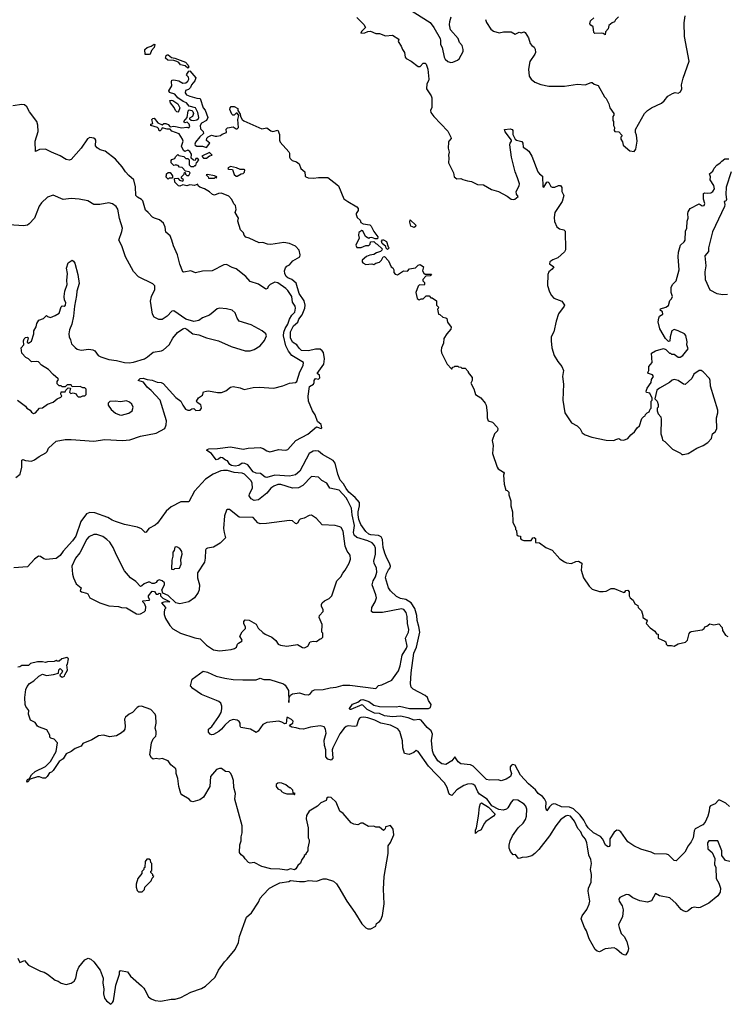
# Model space of a CAD drawing. Extents: x 2220520 to 2384350, y 721165 to 893491.
# Tile 141 of 256: x 2296575 to 2303720, y 818820 to 828785. Entities that reach past the tile are written whole.
import ezdxf

# ---------------------------------------------------------------- set-up
doc = ezdxf.new("R2010")
doc.units = 0

msp = doc.modelspace()

# ---------------------------------------------------------------- linework, layer by layer
at = {"layer": '0CON20XD'}
for points in [[(2300505.6, 828895.6), (2300725, 828757.5), (2300764.2, 828705), (2300826, 828595), (2300832, 828575), (2300830, 828535), (2300848.8, 828505), (2300866, 828406), (2300876.7, 828385), (2300905, 828363.3), (2300935, 828353.3), (2300955, 828356.7), (2301003.6, 828376.4), (2301019.5, 828390.5), (2301058.8, 828465), (2301060, 828485), (2301048.8, 828525), (2301021.2, 828555), (2301008.8, 828595), (2300931.7, 828681.7), (2300922, 828735), (2300924.1, 828765.9), (2300938, 828815)], [(2301285, 828787.5), (2301296.4, 828756.4), (2301339.3, 828689.3), (2301365, 828670), (2301425, 828652.5), (2301468, 828662), (2301545, 828661.4), (2301585, 828640), (2301625, 828658.8), (2301645, 828653.3), (2301675, 828661.2), (2301685.7, 828655.7), (2301720.8, 828600.8), (2301736.7, 828545), (2301752.5, 828525), (2301777.7, 828507.7), (2301786.4, 828486.4), (2301790, 828455), (2301783.3, 828435), (2301735, 828362.5), (2301720.8, 828285), (2301728, 828215), (2301748.8, 828185), (2301784.4, 828154.4), (2301845, 828128), (2301925, 828114), (2302085, 828111.2), (2302215, 828133.3), (2302293, 828127), (2302355, 828150), (2302365, 828150), (2302383, 828133), (2302425, 828120), (2302490, 828005), (2302507, 827987), (2302532.5, 827935), (2302541.7, 827891.7), (2302582.5, 827835), (2302581.7, 827818.3), (2302572.5, 827805), (2302572.5, 827765), (2302580, 827755), (2302580, 827715), (2302590, 827695), (2302587.5, 827665), (2302595, 827652.5), (2302635, 827650), (2302662.5, 827615), (2302662.5, 827605), (2302652.5, 827595), (2302653, 827577), (2302669.5, 827549.5), (2302677.5, 827515), (2302745, 827457.5), (2302787.5, 827452.5), (2302806.4, 827473.6), (2302820, 827555), (2302812, 827615), (2302801.2, 827645), (2302803.8, 827675), (2302893.3, 827835), (2302923.3, 827865), (2302965, 827893.8), (2303065, 827940), (2303093.3, 827965), (2303128.8, 828011.2), (2303175, 828037.5), (2303205, 828047.5), (2303235, 828042.5), (2303256.2, 828055), (2303270.8, 828085), (2303268.6, 828125), (2303285.8, 828194.2), (2303346.2, 828365), (2303297.5, 828615), (2303295.7, 828755), (2303302.9, 828825)], [(2299985, 828806.2), (2300055, 828736.7), (2300072.5, 828705), (2300030, 828665), (2300025, 828650), (2300065, 828651.2), (2300095, 828666.2), (2300121.7, 828668.3), (2300175, 828646), (2300215, 828646.2), (2300273.6, 828623.6), (2300345, 828628.8), (2300408.8, 828588.8), (2300403.6, 828563.6), (2300433.6, 828516.4), (2300444.4, 828484.4), (2300466, 828455), (2300472.5, 828405), (2300483.4, 828393.4), (2300533.8, 828365), (2300605, 828311.9), (2300625, 828312.5), (2300655, 828345.6), (2300675, 828346.5), (2300685.5, 828335), (2300702.5, 828285), (2300712.9, 828185), (2300709.4, 828165), (2300692.5, 828135), (2300687.9, 828085), (2300735.5, 828015.5), (2300743.7, 827993.7), (2300744.3, 827895.7), (2300730, 827865), (2300734, 827845), (2300763.1, 827805), (2300905, 827655.8), (2300935.7, 827595), (2300937.5, 827582.5), (2300915, 827556.7), (2300912, 827545), (2300908.6, 827485), (2300917.8, 827445), (2300910.5, 827415), (2300915.5, 827385), (2300910.8, 827335), (2300962.9, 827235), (2300968, 827195), (2300995, 827175.6), (2301035, 827179.1), (2301055, 827169.5), (2301105, 827153.1), (2301145, 827148.5), (2301205, 827116.4), (2301265, 827114.4), (2301345, 827068.1), (2301417.6, 827047.6), (2301505, 826999.2), (2301545, 826968.6), (2301565, 826964.2), (2301581.7, 826968.3), (2301616.2, 826995), (2301600, 827020), (2301594.8, 827045), (2301625.7, 827105), (2301628.4, 827125), (2301610.7, 827185), (2301584.1, 827245), (2301546.9, 827395), (2301530.5, 827519.5), (2301533.4, 827536.6), (2301550, 827555), (2301550, 827565), (2301485, 827650), (2301477.5, 827672.5), (2301535, 827680), (2301555, 827672.5), (2301562.5, 827665), (2301563, 827623), (2301583.8, 827575), (2301597.5, 827565), (2301651.3, 827551.3), (2301661.4, 827535), (2301665.6, 827495), (2301692.3, 827477.7), (2301725, 827455.6), (2301755, 827404.3), (2301815, 827246), (2301831.4, 827225), (2301863, 827203), (2301865, 827093.3), (2301875, 827091.2), (2301905, 827140), (2301915, 827143.3), (2301925, 827137.5), (2301947, 827097), (2301960, 827090), (2301985, 827088.8), (2302025, 827108), (2302045, 827108.8), (2302056.4, 827086.4), (2302056.7, 827045), (2302076.7, 827005), (2302060, 826945), (2301986.2, 826835), (2301978.8, 826785), (2301984.2, 826744.2), (2302007.7, 826687.7), (2302035, 826668.8), (2302078.3, 826658.3), (2302092.5, 826645), (2302093.3, 826455), (2302085, 826437.5), (2302016.7, 826375), (2301965, 826355.8), (2301936.2, 826335), (2301933.8, 826315), (2301976, 826285), (2301959.7, 826260.3), (2301926.7, 826235), (2301916.2, 826205), (2301912, 826095), (2301932.7, 826032.7)], [(2302495, 828632.5), (2302477, 828647), (2302460.7, 828650.7), (2302390, 828645), (2302382.5, 828655), (2302373.6, 828713.6), (2302350.5, 828730.5), (2302341.2, 828745), (2302346.4, 828773.6), (2302380, 828805)], [(2302630, 828815), (2302600, 828785), (2302590, 828765), (2302565, 828752.5), (2302533.3, 828725), (2302526.1, 828693.9), (2302498.3, 828661.7), (2302495, 828632.5)], [(2297885, 828432), (2297843.6, 828433.6), (2297841.2, 828485), (2297863.3, 828505), (2297903, 828517), (2297935, 828538.8), (2297940, 828535), (2297935, 828502.5), (2297907.7, 828472.3), (2297895, 828437.5), (2297885, 828432)], [(2298275, 828293.3), (2298248.5, 828318.5), (2298199.5, 828329.5), (2298182.9, 828352.9), (2298165, 828362.5), (2298135, 828371.9), (2298073.3, 828375), (2298050, 828395), (2298056, 828424), (2298065, 828431.2), (2298075, 828430), (2298111.1, 828401.1), (2298142.5, 828395), (2298250, 828355), (2298280, 828325), (2298285.8, 828304.2), (2298275, 828293.3)], [(2298115, 828172.5), (2298133.6, 828176.4), (2298185, 828166.7), (2298223.6, 828143.6), (2298255.3, 828144.7), (2298276.2, 828163.8), (2298285.6, 828185), (2298283, 828203), (2298263.3, 828225), (2298264, 828235), (2298285, 828263.8), (2298295, 828266.7), (2298356.4, 828196.4), (2298346, 828165), (2298311.2, 828125), (2298300.5, 828099.5), (2298280.7, 828079.3), (2298251.7, 828068.3), (2298247.5, 828045), (2298263.3, 828025), (2298295, 828011.4), (2298365, 827991.2), (2298398.3, 827988.3), (2298431.4, 827895), (2298450, 827870), (2298478.1, 827795), (2298465, 827763.8), (2298415, 827739.2), (2298400.8, 827715), (2298402.3, 827682.3), (2298430, 827655), (2298433.8, 827635), (2298395, 827598.8), (2298352.9, 827545), (2298344.3, 827525), (2298348.8, 827515), (2298365, 827506.2), (2298425, 827506), (2298465, 827492.5), (2298497.5, 827535), (2298464, 827564), (2298468, 827585), (2298480.9, 827599.1), (2298515, 827616.7), (2298550, 827605), (2298570, 827605), (2298605, 827613.8), (2298623.6, 827626.4), (2298666.7, 827643.3), (2298663.6, 827676.4), (2298675, 827692.5), (2298735, 827700), (2298765, 827680), (2298775, 827680), (2298787, 827693), (2298782.5, 827775), (2298790, 827815), (2298775, 827840), (2298765, 827840), (2298745, 827820), (2298729.3, 827819.3), (2298719.3, 827829.3), (2298700, 827875), (2298703.3, 827895), (2298713.9, 827906.1), (2298745, 827907.5), (2298780, 827885), (2298780, 827865), (2298805, 827830), (2298807.5, 827805), (2298825.8, 827775.8), (2298842.9, 827762.9), (2299025, 827680), (2299075, 827691.2), (2299115, 827661.2), (2299136.4, 827653.6), (2299185, 827666.7), (2299202, 827625), (2299201.9, 827565), (2299210, 827545), (2299296.7, 827446.7), (2299302.2, 827435), (2299302.5, 827395), (2299310.6, 827380.6), (2299331.1, 827361.1), (2299375.5, 827345.5), (2299400, 827325), (2299419.3, 827279.3), (2299456.7, 827245), (2299463, 827203), (2299470, 827195), (2299493.6, 827183.6), (2299545, 827180), (2299595, 827188.8), (2299689.3, 827189.3), (2299752.1, 827142.1), (2299798, 827105), (2299853.6, 826973.6), (2299893.9, 826943.9), (2299985, 826892.5), (2299997.5, 826875), (2299997.5, 826855), (2299977.5, 826825), (2299977, 826813), (2299986.2, 826785), (2300016.7, 826756.7), (2300025, 826732.5), (2300048.3, 826718.3), (2300115, 826710), (2300130, 826695), (2300155, 826640), (2300197, 826587), (2300191.7, 826568.3), (2300168.3, 826568.3), (2300135, 826580), (2300113, 826577), (2300105, 826570), (2300070.7, 826590.7), (2300045, 826650), (2300035, 826652.5), (2300005, 826632.5), (2300000, 826605), (2300006.4, 826573.6), (2299973.3, 826505), (2299985, 826480), (2300029.3, 826480.7), (2300075, 826500), (2300105, 826500), (2300120, 826515), (2300121.7, 826538.3), (2300155, 826540), (2300175, 826520), (2300190, 826515), (2300240, 826465), (2300238.3, 826451.7), (2300225, 826440), (2300183, 826427), (2300155, 826407.5), (2300115, 826403.3), (2300082.7, 826387.3), (2300039.3, 826350.7), (2300036.7, 826335), (2300043.3, 826325), (2300075, 826309.2), (2300135, 826313.3), (2300155, 826307.5), (2300175, 826320), (2300215, 826330), (2300235, 826350), (2300250, 826385), (2300265, 826390), (2300303.3, 826345), (2300332.5, 826285), (2300347.5, 826275), (2300360, 826255), (2300360, 826245), (2300358.3, 826228.3), (2300370.7, 826210.7), (2300395, 826202.5), (2300455, 826243.8), (2300495, 826240), (2300516.4, 826263.6), (2300577, 826273), (2300605, 826300), (2300625, 826307.5), (2300660, 826285), (2300647.5, 826245), (2300660.7, 826220.7), (2300675, 826210), (2300738.3, 826208.3), (2300725, 826192.5), (2300681.7, 826188.3), (2300650, 826155), (2300651.7, 826141.7), (2300667.5, 826125), (2300670, 826105), (2300665, 826100), (2300618.3, 826101.7), (2300605, 826090), (2300580, 826025), (2300593, 825963), (2300615, 825950), (2300635, 825960), (2300655, 825960), (2300685, 825990), (2300715, 825990), (2300731.7, 825971.7), (2300745, 825970), (2300788.3, 825938.3), (2300790, 825895), (2300810, 825875), (2300808.3, 825861.7), (2300800, 825855), (2300810, 825805), (2300825, 825800), (2300853, 825773), (2300885, 825767.5), (2300895, 825760), (2300902.5, 825725), (2300936.7, 825675), (2300935, 825652.5), (2300894.2, 825605.8), (2300862.7, 825557.3), (2300859.7, 825510.3), (2300838.8, 825465), (2300836.1, 825436.1), (2300841.2, 825415), (2300899.3, 825299.3), (2300941.7, 825251.7), (2300948.3, 825251.7), (2300951.7, 825268.3), (2300968.3, 825271.7), (2300975, 825280), (2301005, 825280), (2301011.7, 825271.7), (2301035, 825270), (2301045, 825260), (2301078.3, 825258.3), (2301110, 825225), (2301110, 825215), (2301150, 825165), (2301150, 825135), (2301137.5, 825105), (2301167.7, 825047.7), (2301176, 825016), (2301185, 824993.3), (2301237.6, 824957.6), (2301282.6, 824902.6), (2301290.6, 824885), (2301303.8, 824805), (2301302, 824755), (2301313.9, 824723.9), (2301355, 824712.5), (2301403, 824663), (2301409.3, 824649.3), (2301406.7, 824625), (2301377.5, 824595), (2301353.6, 824526.4), (2301363.8, 824475), (2301356.2, 824395), (2301403.3, 824255), (2301415, 824240), (2301466.4, 824206.4), (2301472.5, 824195), (2301467.5, 824175), (2301472.5, 824085), (2301490, 824025), (2301505, 824020), (2301520, 824005), (2301520, 823975), (2301540, 823915), (2301540, 823865), (2301557.5, 823805), (2301562.5, 823695), (2301590, 823645), (2301590, 823625), (2301600, 823615), (2301603, 823573), (2301615, 823560), (2301638.3, 823558.3), (2301640, 823535), (2301647.5, 823525), (2301673.9, 823513.9), (2301746, 823514), (2301765, 823541.2), (2301777.5, 823545), (2301791.2, 823535), (2301790, 823495), (2301831.7, 823491.7), (2301895, 823442.5), (2301960, 823415), (2302038.3, 823328.3), (2302085, 823296.7), (2302105, 823287.5), (2302155, 823282.5), (2302198.3, 823301.7), (2302226.1, 823306.1), (2302260, 823285), (2302257.5, 823247.5), (2302252.5, 823215), (2302276.7, 823135), (2302332.7, 823052.7), (2302365, 823023.3), (2302437, 822997), (2302475, 822997.5), (2302505, 823002.5), (2302555, 823030), (2302585, 823030), (2302685, 822987.5), (2302695, 822990), (2302705, 823007.5), (2302725, 823012.5), (2302737.5, 822995), (2302737.5, 822955), (2302747.5, 822935), (2302780, 822910), (2302795, 822872.5), (2302827.5, 822855), (2302830, 822835), (2302861.7, 822801.7), (2302877.5, 822755), (2302877.5, 822735), (2302915, 822712.5), (2302918.8, 822701.2), (2302910, 822675), (2302950.7, 822630.7), (2302996.4, 822596.4), (2303015, 822570), (2303030, 822565), (2303030, 822525), (2303100, 822495), (2303108.3, 822488.3), (2303112.5, 822465), (2303125, 822450), (2303165, 822452.5), (2303195, 822443.3), (2303232.7, 822467.3), (2303307.5, 822485), (2303326.7, 822505), (2303346.1, 822573.9), (2303355, 822586.7), (2303365, 822593.3), (2303475, 822610), (2303496.4, 822623.6), (2303505, 822640), (2303525, 822647.5), (2303555, 822672.5), (2303595, 822660), (2303645, 822670), (2303677.5, 822635), (2303682.5, 822605), (2303712.5, 822555), (2303735, 822543.3)], [(2303752.4, 820822.4), (2303715, 820856.4), (2303655, 820886.5), (2303640.8, 820885), (2303609.6, 820850.4), (2303561.8, 820828.2), (2303551.3, 820815), (2303548.6, 820775), (2303534.5, 820725), (2303505.6, 820664.4), (2303482.1, 820637.9), (2303405.6, 820594.4), (2303395.2, 820574.8), (2303384.8, 820505.2), (2303365.6, 820465), (2303335.7, 820425), (2303300.6, 820359.4), (2303215, 820271.2), (2303194.6, 820274.6), (2303135, 820331.4), (2303115, 820340.6), (2302995, 820343.1), (2302960, 820360), (2302855, 820390), (2302785, 820423.4), (2302723.2, 820465), (2302655, 820564.6), (2302635, 820579.2), (2302615, 820581.5), (2302585, 820560.9), (2302541.9, 820495), (2302541.7, 820428.3), (2302535, 820416), (2302525, 820414.2), (2302499.4, 820429.4), (2302471.9, 820491.9), (2302449.9, 820519.9), (2302378.9, 820555), (2302325, 820607.5), (2302304.8, 820635), (2302281.1, 820685), (2302243.1, 820735), (2302175, 820799.6), (2302135, 820816.4), (2302055, 820818.1), (2301995, 820847.3), (2301975, 820850.3), (2301957.4, 820842.6), (2301931.5, 820818.5), (2301905, 820778.8), (2301896.9, 820806.9), (2301898.7, 820865), (2301880.7, 820900.7), (2301862.6, 820922.6), (2301818, 820955), (2301790.9, 820990.9), (2301721.8, 821051.8), (2301640.1, 821140.1), (2301585, 821239.7), (2301562, 821248), (2301548.7, 821241.3), (2301536.2, 821223.8), (2301533.2, 821195), (2301548.5, 821155), (2301537.5, 821125), (2301495, 821097.5), (2301445, 821081.4), (2301415, 821091.4), (2301325, 821088.1), (2301295, 821094.4), (2301160.3, 821230.3), (2301135, 821242.5), (2301034.7, 821254.7), (2301009.2, 821275), (2300975, 821323.3), (2300944, 821285), (2300885, 821248), (2300845, 821255.5), (2300803.8, 821285), (2300758.9, 821355), (2300750.5, 821385), (2300739.8, 821489.8), (2300750.9, 821555), (2300737.4, 821587.4), (2300695, 821622.1), (2300635, 821696.2), (2300615, 821701.8), (2300565, 821697.1), (2300505, 821719.8), (2300425.2, 821735.2), (2300345, 821728.6), (2300265, 821740.5), (2300215, 821762.6), (2300163.1, 821765), (2300088.5, 821805), (2300045, 821848.8), (2300035, 821850.8), (2299925, 821802.5), (2299913.6, 821803.6), (2299910, 821815), (2299941.3, 821858.7), (2299995, 821877.5), (2300025, 821901.1), (2300045, 821906), (2300104.2, 821885), (2300155, 821848.9), (2300215, 821835.4), (2300385, 821831.3), (2300415.9, 821835.9), (2300515.3, 821815.3), (2300707.5, 821815), (2300730, 821825), (2300736.7, 821855), (2300710, 821895), (2300700, 821925), (2300674, 821945), (2300555, 822008.9), (2300535, 822030.6), (2300527.8, 822065), (2300535.3, 822175), (2300561.4, 822375), (2300588.4, 822435), (2300620.3, 822585), (2300612.6, 822642.6), (2300594.7, 822704.7), (2300591.6, 822755), (2300571.7, 822825), (2300532.5, 822882.5), (2300478.5, 822918.5), (2300425, 822928.6), (2300385, 822948), (2300324.6, 823004.6), (2300304.1, 823034.1), (2300274.3, 823135), (2300285, 823175.6), (2300305, 823217.5), (2300322.6, 823237.4), (2300324.5, 823255), (2300316.1, 823285), (2300286.7, 823335), (2300266.4, 823385), (2300252.1, 823445), (2300242.7, 823525), (2300230.1, 823550.1), (2300205, 823565.2), (2300125, 823572.3), (2300105, 823579.6), (2300075.8, 823605), (2300025, 823675.4), (2300005, 823725.7), (2299996.1, 823775), (2299997, 823803), (2300012.1, 823865), (2300010.4, 823900.4), (2299968.2, 823948.2), (2299904.4, 824005), (2299875, 824041.7), (2299848.8, 824088.8), (2299817, 824125), (2299792.4, 824185), (2299766.2, 824296.2), (2299745, 824324.6), (2299637.1, 824385), (2299598.1, 824418.1), (2299565, 824423.3), (2299541.7, 824418.3), (2299503.6, 824396.4), (2299407.5, 824215), (2299365, 824180), (2299305, 824166.4), (2299155, 824177.1), (2299075, 824153.1), (2299057.5, 824155), (2299011.1, 824191.1), (2298965, 824195.7), (2298935, 824210), (2298881.4, 824281.4), (2298852.5, 824295), (2298825, 824296.2), (2298790.8, 824275), (2298755, 824266.7), (2298716.2, 824275), (2298698.8, 824285), (2298675, 824320), (2298655, 824327.5), (2298625, 824351.2), (2298605, 824353.3), (2298585, 824336.2), (2298560.5, 824330.5), (2298515.9, 824395.9), (2298467.5, 824425), (2298470, 824435), (2298487.5, 824442.5), (2298575, 824443.8), (2298705, 824461.8), (2298835, 824440), (2298885, 824448.8), (2299005, 824454.5), (2299036.1, 824446.1), (2299075, 824420.6), (2299105, 824411.4), (2299195, 824434), (2299225, 824432), (2299265, 824429.2), (2299285, 824434), (2299366.2, 824525), (2299488.9, 824591.1), (2299575, 824663.3), (2299625, 824647.5), (2299630, 824655), (2299625, 824686.7), (2299587.7, 824717.7), (2299562, 824785), (2299535, 824826.7), (2299496, 824925), (2299492.5, 824975), (2299505, 825072.5), (2299545, 825097.5), (2299553.3, 825115), (2299552.5, 825135), (2299565, 825152.5), (2299595, 825148), (2299610.5, 825159.5), (2299607, 825187), (2299582.5, 825205), (2299650, 825300), (2299655.6, 825354.4), (2299646, 825416), (2299635, 825434.2), (2299615, 825450), (2299565, 825451.8), (2299495, 825433), (2299425, 825438.1), (2299400.5, 825460.5), (2299376, 825495), (2299335, 825521.1), (2299314.3, 825565), (2299315, 825627.1), (2299345, 825686.4), (2299387.2, 825722.8), (2299398.5, 825755), (2299430.6, 825799.4), (2299460, 825865), (2299462.9, 825897.1), (2299451.2, 825941.2), (2299402.3, 826015), (2299369.3, 826119.3), (2299327.3, 826157.3), (2299285, 826172.4), (2299269.1, 826185), (2299255.6, 826215), (2299253.6, 826245), (2299261.9, 826275), (2299275, 826292), (2299304.2, 826305.8), (2299335.5, 826344.5), (2299406.2, 826383.8), (2299410, 826405), (2299401.3, 826451.3), (2299365, 826494), (2299305, 826520), (2299245, 826532), (2299115, 826511.4), (2299080, 826515), (2299035, 826530), (2298995, 826526.7), (2298895, 826573.8), (2298863, 826583), (2298846, 826606), (2298837.3, 826627.3), (2298808.8, 826658.8), (2298782.5, 826745), (2298787.5, 826775), (2298753.6, 826833.6), (2298763.3, 826865), (2298756.2, 826905), (2298741.7, 826921.7), (2298721.2, 826965), (2298690.5, 827000.5), (2298615, 827030), (2298585, 827026.7), (2298545, 827010), (2298525, 827016.7), (2298495, 827042.5), (2298445, 827072.5), (2298395, 827090), (2298380, 827105), (2298375, 827120), (2298341.7, 827108.3), (2298295, 827112.5), (2298265, 827104), (2298225, 827112.5), (2298195, 827100), (2298180, 827105), (2298145, 827140), (2298141.7, 827178.3), (2298175, 827180), (2298191.7, 827161.7), (2298225, 827150), (2298230, 827165), (2298211.7, 827181.7), (2298210, 827195), (2298238.3, 827221.7), (2298241.7, 827238.3), (2298248.3, 827238.3), (2298251.7, 827221.7), (2298265, 827210), (2298285, 827210), (2298300, 827235), (2298287, 827247), (2298251.7, 827251.7), (2298218.3, 827288.3), (2298191.7, 827291.7), (2298178.3, 827308.3), (2298161.7, 827311.7), (2298155, 827320), (2298148.3, 827311.7), (2298135, 827310), (2298108.3, 827338.3), (2298108.3, 827361.7), (2298115, 827370), (2298145, 827380), (2298151.7, 827398.3), (2298175, 827420), (2298185, 827410), (2298235, 827400), (2298255, 827380), (2298275, 827380), (2298288.3, 827368.3), (2298290, 827315), (2298305, 827300), (2298335, 827300), (2298345, 827310), (2298355, 827310), (2298361.7, 827338.3), (2298387.5, 827365), (2298375, 827380), (2298355, 827380), (2298348.3, 827361.7), (2298333, 827363), (2298310, 827385), (2298312.5, 827425), (2298295, 827451.2), (2298275, 827463.3), (2298245, 827452.5), (2298230.7, 827460.7), (2298210, 827505), (2298226.7, 827555), (2298222.5, 827575), (2298188.8, 827628.8), (2298115, 827658.8), (2298095, 827677.5), (2298065, 827677.5), (2298015, 827690), (2298010, 827675), (2297995, 827660), (2297985, 827660), (2297980, 827685), (2297970, 827695), (2297900, 827715), (2297901.7, 827728.3), (2297920, 827735), (2297910, 827775), (2297920, 827785), (2297935, 827787.5), (2297972, 827742), (2298015, 827720), (2298033.8, 827736.2), (2298053.6, 827736.4), (2298076.7, 827725), (2298095, 827700), (2298135, 827706.2), (2298215, 827690), (2298265, 827697.5), (2298285, 827690), (2298296.7, 827705), (2298289.3, 827729.3), (2298267, 827747), (2298245, 827742.5), (2298233.3, 827755), (2298270, 827795), (2298278.3, 827861.7), (2298288.3, 827871.7), (2298315, 827867.5), (2298325.9, 827855.9), (2298331.2, 827835), (2298323, 827807), (2298291.7, 827788.3), (2298291.7, 827781.7), (2298308.3, 827768.3), (2298335, 827766.2), (2298365, 827772.9), (2298384, 827785), (2298387.1, 827795), (2298378, 827845), (2298351.2, 827895), (2298289.3, 827909.3), (2298263.3, 827945), (2298228.8, 827958.8), (2298173.3, 827993.3), (2298145, 828030), (2298090, 828050), (2298083.8, 828065), (2298112, 828115), (2298110, 828155), (2298115, 828172.5)], [(2297358.6, 827488.6), (2297340.4, 827510.4), (2297344.3, 827565), (2297338.6, 827575), (2297325, 827585.5), (2297285, 827594.3), (2297260.6, 827579.4), (2297195, 827486.2), (2297095, 827368.8), (2297075, 827364), (2297045, 827372), (2296985, 827409.2), (2296895, 827444.2), (2296835, 827476.2), (2296775, 827470), (2296735, 827452.5), (2296730, 827555), (2296761.8, 827655), (2296759.3, 827719.3), (2296746.9, 827755), (2296675, 827852.2), (2296647.1, 827905), (2296625, 827923.6), (2296597.6, 827927.6), (2296505, 827913.1)], [(2298175, 827850), (2298165, 827851.2), (2298150, 827865), (2298138.1, 827898.1), (2298098.8, 827945), (2298091.7, 827968.3), (2298105, 827972.5), (2298125, 827966.7), (2298173.3, 827935), (2298193.8, 827895), (2298185, 827862.5), (2298175, 827850)], [(2296537, 824153), (2296580, 824185), (2296597.5, 824255), (2296595, 824327.5), (2296605, 824333.3), (2296634.2, 824324.2), (2296695, 824318.8), (2296725, 824331.2), (2296772.5, 824365), (2296839.3, 824400.7), (2296852.5, 824415), (2296865, 824447.5), (2296945, 824518), (2297035, 824535.7), (2297095, 824536.9), (2297325, 824518.1), (2297435.7, 824535.7), (2297615, 824526.9), (2297687.2, 824532.8), (2297795, 824571.9), (2297955, 824599.2), (2298041.1, 824648.9), (2298055.6, 824685), (2298059.2, 824725), (2297994.6, 824935), (2297905, 825031.8), (2297865.5, 825065), (2297825.7, 825115.7), (2297773.6, 825133.6), (2297793.3, 825155), (2297825, 825157.5), (2297862.5, 825142.5), (2297915.6, 825135.6), (2297965, 825116), (2298005, 825112.5), (2298025, 825104.3), (2298155, 824962.2), (2298203.1, 824925), (2298223.1, 824885), (2298252.9, 824845), (2298275, 824832.5), (2298295, 824833.8), (2298315, 824847.5), (2298335, 824850), (2298355, 824831.2), (2298398.3, 824831.7), (2298412.5, 824855), (2298410.8, 824875), (2298405, 824886.2), (2298370.5, 824910.5), (2298364, 824925), (2298383.4, 824956.6), (2298422.5, 824985), (2298435, 825017.5), (2298463.6, 825026.4), (2298485, 825028.8), (2298575, 825013.3), (2298615, 825013.3), (2298660.7, 825029.3), (2298707.5, 825065), (2298735, 825073.3), (2298805, 825058.8), (2298845, 825043.3), (2298935, 825061.2), (2298995, 825066.2), (2299144.1, 825055.9), (2299235, 825079.2), (2299303.2, 825106.8), (2299365, 825112.5), (2299377.7, 825125), (2299408.9, 825221.1), (2299442.5, 825285), (2299444.5, 825314.5), (2299326.8, 825386.8), (2299291.6, 825431.6), (2299267, 825483), (2299241.6, 825585), (2299246.5, 825623.5), (2299259.8, 825660.2), (2299287.2, 825705), (2299304, 825756), (2299326.7, 825793.3), (2299355.7, 825825), (2299363.3, 825865), (2299359.5, 825885), (2299334.6, 825925), (2299327, 825985), (2299286.3, 826045), (2299265.5, 826065.5), (2299185, 826122.1), (2299155, 826128.2), (2299106.2, 826105), (2299088.8, 826085), (2299082.5, 826065), (2299065, 826057.5), (2298989.5, 826109.5), (2298906.8, 826136.8), (2298863.1, 826185), (2298765, 826263.3), (2298725, 826276.9), (2298665, 826308.2), (2298640.8, 826305), (2298520, 826245), (2298425, 826240), (2298354.1, 826224.1), (2298305, 826243.3), (2298235, 826230), (2298223.8, 826235), (2298192.7, 826312.7), (2298170.6, 826405), (2298130.8, 826495), (2298115, 826552.5), (2298095, 826596.7), (2298052, 826635), (2298045.6, 826685.6), (2298030, 826725), (2297990.3, 826760.3), (2297938.8, 826775), (2297917.4, 826787.4), (2297875, 826834.4), (2297846.4, 826856.4), (2297820.4, 826950.4), (2297805, 826966.7), (2297765, 826987.5), (2297750.4, 827005), (2297745.3, 827095.3), (2297730, 827165), (2297677.8, 827207.8), (2297644.7, 827244.7), (2297610.6, 827295), (2297542.9, 827375), (2297439.2, 827455), (2297388.3, 827468.3), (2297358.6, 827488.6)], [(2298465, 827382.5), (2298493.9, 827406.1), (2298520, 827415), (2298495, 827440), (2298417.5, 827405), (2298435, 827382.5), (2298465, 827382.5)], [(2301932.7, 826032.7), (2301952.7, 825992.7), (2301976.1, 825966.1), (2302055.8, 825935.8), (2302083.3, 825895), (2302082.5, 825885), (2302025, 825810), (2302000, 825735), (2301977.5, 825625), (2301950, 825575), (2301948.8, 825535), (2301956.2, 825463.8), (2301980.8, 825385), (2302015.4, 825325.4), (2302056.9, 825275), (2302075.6, 825235), (2302062.5, 825175), (2302072.9, 825095), (2302068, 824935), (2302086.2, 824805), (2302156.1, 824706.1), (2302212.5, 824675), (2302243, 824643), (2302263.3, 824605), (2302293.3, 824585), (2302360.9, 824560.9), (2302505, 824530), (2302583.9, 824526.1), (2302602.7, 824537.3), (2302635, 824546.2), (2302655, 824533.8), (2302685, 824528.8), (2302725, 824546.7), (2302755, 824583.3), (2302793.3, 824615), (2302817.5, 824655), (2302842.5, 824675), (2302865, 824750), (2302885, 824770), (2302900, 824775), (2302905, 824790), (2302920, 824805), (2302940, 824815), (2302950, 824845), (2302960, 824855), (2302960, 824925), (2302970, 824935), (2302970, 824955), (2302946.4, 825006.4), (2302913, 825013), (2302910, 825025), (2302920, 825055), (2302960, 825115), (2302962.5, 825145), (2302983.3, 825175), (2302975, 825192.5), (2302935, 825203.3), (2302927.5, 825215), (2302936.7, 825235), (2302936.7, 825275), (2302970, 825315), (2302965, 825410), (2303005, 825432.5), (2303085, 825457.5), (2303108.3, 825448.3), (2303145, 825410), (2303155, 825410), (2303165, 825400), (2303195, 825400), (2303235, 825370), (2303255, 825370), (2303281.7, 825388.3), (2303334, 825455), (2303321.2, 825495), (2303323.8, 825525), (2303309.7, 825589.7), (2303296.6, 825606.6), (2303235, 825637.5), (2303195, 825650), (2303170, 825635), (2303152.5, 825575), (2303148.3, 825531.7), (2303135, 825530), (2303105, 825560), (2303050, 825655), (2303033, 825727), (2303037.5, 825765), (2303043.6, 825786.4), (2303080, 825805), (2303075, 825830), (2303053.3, 825845), (2303055, 825860), (2303110, 825875), (2303136.4, 825893.6), (2303150, 825945), (2303165, 825960), (2303176.7, 825985), (2303163.9, 826023.9), (2303162.5, 826075), (2303177.5, 826105), (2303215, 826142.5), (2303243.3, 826255), (2303234.4, 826385), (2303238.3, 826431.7), (2303258.6, 826505), (2303295, 826538), (2303302.9, 826555), (2303309.2, 826645), (2303320, 826675), (2303324.2, 826745.8), (2303333.8, 826775), (2303330, 826825), (2303335, 826840), (2303355.9, 826874.1), (2303445, 826922.5), (2303475, 826902.5), (2303496.7, 826905), (2303503.3, 826925), (2303488.3, 826968.3), (2303490, 827025), (2303505, 827032.5), (2303535, 827028.8), (2303565, 827034.2), (2303586, 827045), (2303602.5, 827075), (2303595.7, 827105.7), (2303556.2, 827165), (2303560, 827195), (2303550, 827225), (2303585, 827252.5), (2303596.2, 827283.8), (2303625, 827312.5), (2303660, 827335), (2303676.2, 827355), (2303705, 827378.8), (2303745, 827376.7)], [(2298075, 827170), (2298053.6, 827193.6), (2298060, 827205), (2298060, 827225), (2298075, 827240), (2298095, 827240), (2298120, 827205), (2298120, 827185), (2298115, 827180), (2298085, 827180), (2298075, 827170)], [(2298775, 827202.5), (2298813, 827227), (2298835, 827230), (2298847, 827243), (2298850, 827265), (2298845, 827270), (2298805, 827270), (2298767, 827287), (2298705, 827298), (2298682.5, 827285), (2298680, 827275), (2298685, 827272.5), (2298728.3, 827268.3), (2298745, 827220), (2298763, 827203), (2298775, 827202.5)], [(2303770, 827245), (2303719.6, 827090.4), (2303716.7, 827015), (2303722.5, 826965), (2303715, 826950), (2303700, 826945), (2303706.2, 826916.2), (2303703.8, 826895), (2303581.3, 826638.7), (2303540, 826475), (2303539.2, 826440.8), (2303504.5, 826395), (2303512.5, 826295), (2303504.5, 826235), (2303505.5, 826155.5), (2303555, 826050), (2303624.2, 826014.2), (2303685, 826002.5), (2303732.3, 826007.7)], [(2298565, 827180), (2298570, 827195), (2298546.4, 827206.4), (2298475, 827220), (2298460, 827215), (2298480, 827195), (2298485, 827180), (2298545, 827180), (2298555, 827190), (2298565, 827180)], [(2296553.3, 824935), (2296632.5, 824875), (2296646.7, 824855), (2296680, 824835), (2296695, 824812.5), (2296715, 824800), (2296735, 824806.7), (2296775, 824853.3), (2296805, 824857.5), (2296857.3, 824892.7), (2296912.5, 824915), (2296955, 824947.5), (2296990, 824965), (2297000, 824975), (2296992.5, 824995), (2296995, 825020), (2297035, 825020), (2297040, 825035), (2297065, 825060), (2297090, 825055), (2297080, 825015), (2297091.7, 825001.7), (2297115, 825010), (2297145, 825000), (2297151.7, 824981.7), (2297165, 824970), (2297191.7, 824968.3), (2297215, 824980), (2297235, 824980), (2297248.3, 824991.7), (2297247.5, 825045), (2297235, 825060), (2297215, 825060), (2297185, 825072.5), (2297105, 825070), (2297095, 825090), (2297055, 825090), (2297035, 825070), (2297005, 825070), (2296995, 825080), (2296975, 825080), (2296955, 825100), (2296953.3, 825125), (2296967, 825143), (2296965, 825150), (2296912.5, 825195), (2296867.5, 825245), (2296795, 825290), (2296765, 825322.5), (2296745, 825327.5), (2296693, 825323), (2296663, 825353), (2296636.7, 825366.7), (2296595, 825410), (2296591.2, 825465), (2296617.5, 825495), (2296613.8, 825535), (2296621.2, 825555), (2296635, 825568.8), (2296653, 825573), (2296660, 825565), (2296650, 825520), (2296665, 825512.5), (2296695, 825532.5), (2296716.7, 825605), (2296717.5, 825635), (2296741.7, 825678.3), (2296748.3, 825711.7), (2296770, 825745), (2296815, 825760), (2296845, 825790), (2296855, 825780), (2296885, 825772.5), (2296935, 825790), (2296972.5, 825815), (2296995, 825880), (2297005, 825890), (2297025, 825887.5), (2297037.5, 825895), (2297041.7, 825921.7), (2297028.3, 825948.3), (2297023.3, 825985), (2297030.7, 826039.3), (2297056.1, 826103.9), (2297051.9, 826145), (2297057.5, 826215), (2297047.8, 826272.2), (2297066, 826325), (2297105, 826350), (2297120.3, 826340.3), (2297131.3, 826321.3), (2297163.3, 826205), (2297177.5, 826115), (2297151.4, 826038.6), (2297150, 825995), (2297127.5, 825885), (2297118.9, 825785), (2297102.7, 825705), (2297078.6, 825645), (2297072.5, 825605), (2297074, 825575), (2297090, 825545), (2297100, 825505), (2297135, 825466.2), (2297155, 825452), (2297195, 825441.4), (2297275, 825449.2), (2297314.1, 825444.1), (2297335, 825433.3), (2297370, 825385), (2297395, 825372), (2297475.6, 825345.6), (2297555, 825336.7), (2297635, 825314.4), (2297683.4, 825313.4), (2297725, 825318.9), (2297836.2, 825353.8), (2297867.4, 825372.6), (2297925, 825421.9), (2298008.8, 825435), (2298028.8, 825445), (2298085, 825494), (2298125, 825563.3), (2298171.7, 825618.3), (2298223, 825657), (2298245, 825662), (2298265, 825654), (2298325, 825607.5), (2298385.7, 825595.7), (2298465, 825566), (2298585.8, 825535.8), (2298715, 825478.8), (2298855, 825433.8), (2298905, 825433.8), (2298945, 825446.7), (2299007.5, 825485), (2299050.7, 825539.3), (2299070, 825585), (2299062.5, 825605), (2299026.7, 825635), (2298915, 825696.2), (2298795, 825734.2), (2298775.7, 825765), (2298755, 825820), (2298723.9, 825843.9), (2298665, 825860), (2298595, 825864.2), (2298572.4, 825857.6), (2298530, 825825), (2298495, 825794.4), (2298425, 825766.9), (2298385, 825740), (2298335, 825732), (2298253.6, 825753.6), (2298135, 825840), (2298115, 825835.8), (2298065, 825784.2), (2298015, 825752.5), (2297981.7, 825751.7), (2297935, 825776), (2297918.1, 825805), (2297897.3, 825935), (2297906.3, 825983.7), (2297941.5, 826055), (2297940.9, 826090.9), (2297922.1, 826112.1), (2297775, 826182), (2297725.4, 826235.4), (2297645.5, 826385), (2297607.5, 826495), (2297575.8, 826555), (2297607.1, 826642.9), (2297614.2, 826675), (2297585, 826772.5), (2297566.4, 826866.4), (2297548.8, 826895), (2297515, 826923.3), (2297475, 826931.2), (2297383.9, 826916.1), (2297325, 826916), (2297265, 826952.9), (2297175, 826969.2), (2297095, 826974), (2297015, 826966), (2296915, 827008), (2296855, 826988.8), (2296795, 826933.3), (2296773.2, 826896.8), (2296724, 826775), (2296672.3, 826717.7), (2296653.9, 826706.1), (2296615, 826698.8), (2296470, 826710)], [(2300565, 826682.5), (2300530, 826695), (2300520, 826735), (2300525, 826760), (2300580, 826705), (2300578.3, 826691.7), (2300565, 826682.5)], [(2300295, 826460), (2300281.7, 826471.7), (2300278.3, 826488.3), (2300241.7, 826521.7), (2300232.5, 826545), (2300243, 826557), (2300255, 826557.5), (2300285, 826540), (2300300, 826485), (2300310, 826475), (2300295, 826460)], [(2303285, 824383.8), (2303335, 824394.3), (2303422.2, 824447.8), (2303486.2, 824475), (2303533.3, 824505), (2303572.5, 824545), (2303582.5, 824595), (2303606.4, 824613.6), (2303623.3, 824645), (2303620.6, 824755), (2303635.5, 824805), (2303634.3, 824835), (2303559.2, 825075), (2303558.2, 825135), (2303549.5, 825155), (2303485, 825221.9), (2303465, 825234.4), (2303445, 825234.5), (2303391.7, 825198.3), (2303373.5, 825155), (2303305, 825093.3), (2303286.4, 825096.4), (2303235, 825132.5), (2303195, 825142.5), (2303173.9, 825136.1), (2303145, 825112.5), (2303045, 825057.5), (2303017.5, 825035), (2302998.3, 824948.3), (2303020, 824925), (2303031.7, 824891.7), (2303030, 824865), (2303020, 824855), (2303020, 824825), (2303030, 824795), (2303057.5, 824765), (2303060.7, 824739.3), (2303057.5, 824595), (2303072.5, 824555), (2303075, 824530), (2303100, 824515), (2303175, 824437.5), (2303257, 824397), (2303270, 824385), (2303285, 824383.8)], [(2297605, 824784.2), (2297677.3, 824802.7), (2297712.5, 824825), (2297723.3, 824865), (2297710, 824895), (2297685.7, 824915.7), (2297655, 824927.5), (2297595, 824918), (2297545, 824923.8), (2297485, 824920), (2297470, 824905), (2297470, 824885), (2297500.7, 824840.7), (2297545, 824803.3), (2297585, 824786.2), (2297605, 824784.2)], [(2300417.7, 821582.3), (2300398, 821608), (2300325, 821643.6), (2300225.7, 821665.7), (2300165, 821694.6), (2300095, 821718.7), (2300055, 821726.8), (2300025, 821721.9), (2300012.5, 821715), (2300002, 821698), (2299982, 821635), (2299959.3, 821630.7), (2299895, 821638.9), (2299875, 821633.3), (2299855, 821615.6), (2299813.1, 821556.9), (2299741.9, 821415), (2299735.8, 821395), (2299740, 821310), (2299725, 821290.8), (2299689.8, 821299.8), (2299671.5, 821325), (2299670, 821395), (2299658.3, 821438.3), (2299654.4, 821495), (2299674.5, 821565), (2299668.9, 821605), (2299655, 821628.6), (2299615, 821640), (2299515.6, 821625.6), (2299445, 821603.3), (2299405, 821607.3), (2299370.2, 821619.8), (2299325.3, 821625.3), (2299310, 821635), (2299304.5, 821645.5), (2299335.7, 821664.3), (2299340, 821685), (2299325, 821701.1), (2299285, 821724.4), (2299275, 821722), (2299268.9, 821661.1), (2299255, 821658.8), (2299225, 821676.8), (2299195, 821684.7), (2299075, 821671.8), (2299035, 821651.3), (2298985, 821583.3), (2298965, 821572.6), (2298910, 821605), (2298812.6, 821622.6), (2298804.2, 821635), (2298804.7, 821665), (2298795, 821681.1), (2298774, 821695), (2298735, 821702.1), (2298695, 821689.6), (2298647.8, 821645), (2298615.5, 821604.5), (2298587.5, 821582.5), (2298535, 821551.9), (2298515, 821547.5), (2298499.7, 821555), (2298484.4, 821575), (2298483.3, 821605), (2298517.6, 821632.4), (2298588.1, 821731.9), (2298611.1, 821775), (2298618.3, 821811.7), (2298618.4, 821838.4), (2298607.3, 821867.3), (2298588.8, 821885), (2298564, 821896), (2298415, 821955.8), (2298327.1, 822015), (2298301.2, 822045), (2298320.7, 822109.3), (2298429.5, 822190.5), (2298475, 822182.5), (2298561, 822141), (2298650.9, 822120.9), (2298735, 822107.9), (2298832.7, 822102.7), (2298965, 822104.9), (2299005, 822119.8), (2299045, 822107.2), (2299105, 822109.1), (2299243.5, 822063.5), (2299259.8, 822049.8), (2299291.9, 821995), (2299295, 821874), (2299299.4, 821920.6), (2299315, 821947.5), (2299335, 821961.5), (2299379.7, 821970.3), (2299405, 821972.8), (2299455, 821956.8), (2299495, 821953.8), (2299515, 821964.4), (2299535, 821992.5), (2299555, 822004.4), (2299645, 822007.5), (2299715, 822023.8), (2299775, 822030), (2299845, 822050), (2299915, 822050), (2300175, 822016.2), (2300204.4, 822045.6), (2300238.1, 822051.9), (2300337.9, 822102.1), (2300407.1, 822195), (2300422.5, 822245), (2300442.1, 822355), (2300487.5, 822425), (2300493.2, 822445), (2300477.3, 822525), (2300505.5, 822585), (2300508.8, 822615), (2300497.6, 822675), (2300494.1, 822745), (2300482.5, 822785), (2300460.5, 822815), (2300435, 822822.8), (2300245, 822785.3), (2300146.4, 822786.4), (2300132.2, 822795), (2300137.1, 822835), (2300168.8, 822895), (2300182.5, 822935), (2300177.5, 822965), (2300138.5, 823065), (2300150.4, 823105), (2300173.8, 823145), (2300188, 823195), (2300182.5, 823235), (2300158.2, 823285), (2300155.4, 823305), (2300174.7, 823375), (2300172.6, 823435), (2300162, 823465), (2300139.1, 823489.1), (2300095, 823509.5), (2299985, 823543.8), (2299958.7, 823568.7), (2299950, 823595), (2299959.8, 823665), (2299936.6, 823775), (2299931.1, 823841.1), (2299891.2, 823921.2), (2299877.6, 823945), (2299806.7, 824025), (2299710, 824045), (2299681.2, 824095), (2299630.9, 824120.9), (2299595, 824156.2), (2299525, 824162.5), (2299439, 824071), (2299395, 824045.8), (2299335, 824043.8), (2299215, 824082.4), (2299185, 824079.5), (2299145, 824065.8), (2299114.6, 824045), (2299074.6, 823995), (2298988.5, 823925), (2298945, 823917.9), (2298914.5, 823935), (2298896.8, 823965), (2298900.4, 823985), (2298930.4, 824045), (2298926.4, 824095), (2298915, 824116.9), (2298847.5, 824185), (2298825, 824197.4), (2298745, 824202.7), (2298675, 824222.8), (2298635, 824224.3), (2298608.4, 824218.4), (2298532, 824185), (2298455.2, 824135), (2298342.9, 824015), (2298285, 823907.1), (2298205, 823906.9), (2298105, 823853.9), (2298055, 823810.4), (2297968.9, 823691.1), (2297945, 823670.7), (2297879.6, 823635), (2297855, 823597.5), (2297845, 823596.9), (2297805, 823631.8), (2297765, 823649.6), (2297635, 823676.7), (2297545, 823705.2), (2297509.2, 823719.2), (2297465, 823748), (2297335.4, 823794.6), (2297285, 823798.2), (2297251.1, 823785), (2297193.5, 823705), (2297141.1, 823558.9), (2297110.5, 823509.5), (2297015.6, 823405), (2296985, 823362.2), (2296945, 823333.5), (2296843.3, 823323.3), (2296818.5, 823328.5), (2296785, 823351.9), (2296765, 823356.7), (2296723, 823327), (2296655, 823249.2), (2296515, 823239.2)], [(2298595, 822398.8), (2298655, 822404), (2298715, 822411.2), (2298748.3, 822421.7), (2298767.5, 822435), (2298777.5, 822465), (2298787.5, 822475), (2298822.5, 822495), (2298823.3, 822505), (2298802.5, 822545), (2298825, 822590), (2298857, 822623), (2298857, 822637), (2298840, 822675), (2298840, 822695), (2298855, 822710), (2298895, 822707.5), (2298965, 822667.5), (2298986.1, 822626.1), (2299035, 822582.5), (2299056.7, 822566.7), (2299125, 822537.5), (2299165, 822502.5), (2299187.5, 822465), (2299213.9, 822453.9), (2299275, 822443.8), (2299385, 822462.5), (2299435, 822430), (2299455, 822427.5), (2299487.5, 822445), (2299511.2, 822488.8), (2299546.4, 822496.4), (2299576.4, 822493.6), (2299615, 822520), (2299628.3, 822521.7), (2299640, 822535), (2299640, 822575), (2299630, 822585), (2299632.5, 822665), (2299603.8, 822735), (2299606.7, 822755), (2299642.5, 822795), (2299642.5, 822815), (2299626.7, 822845), (2299626.7, 822865), (2299635, 822882.5), (2299657, 822903), (2299705, 822927.5), (2299732.5, 822955), (2299783.3, 823105), (2299822.5, 823145), (2299842.5, 823185), (2299865, 823212.5), (2299907.5, 823285), (2299919.2, 823325), (2299915.7, 823365), (2299887.6, 823407.6), (2299867.1, 823457.1), (2299845, 823607.5), (2299825.7, 823645.7), (2299813.9, 823653.9), (2299765, 823666), (2299634.1, 823674.1), (2299577.8, 823737.8), (2299525, 823770), (2299502.7, 823767.3), (2299450.3, 823739.7), (2299411.3, 823728.7), (2299400.3, 823719.7), (2299385, 823688.8), (2299375, 823684.4), (2299365, 823686), (2299335, 823712.9), (2299305, 823717.1), (2299070, 823685), (2299005, 823683.8), (2298984.1, 823694.1), (2298935.9, 823745.9), (2298795, 823751.2), (2298695, 823826.7), (2298675, 823827.5), (2298665, 823820), (2298646.4, 823763.6), (2298636.7, 823635), (2298644.2, 823595), (2298657.5, 823542.5), (2298603, 823487), (2298535, 823447.5), (2298475, 823437.5), (2298460.7, 823429.3), (2298452.5, 823415), (2298451.2, 823335), (2298443.3, 823295), (2298373.6, 823186.4), (2298373, 823137), (2298392.5, 823065), (2298390, 823015), (2298380.7, 822989.3), (2298342.5, 822935), (2298285, 822893.3), (2298195, 822873.3), (2298155, 822883.3), (2298075, 822957.5), (2298021.7, 822981.7), (2298012.5, 823015), (2298040, 823065), (2298040, 823085), (2298017, 823107), (2297985, 823116.7), (2297965, 823107.5), (2297955, 823090), (2297935, 823080), (2297915, 823080), (2297891.7, 823091.7), (2297875, 823092.5), (2297833, 823077), (2297810, 823055), (2297795, 823050), (2297749.3, 823099.3), (2297696.1, 823136.1), (2297635, 823207.5), (2297553.8, 823365), (2297520, 823445), (2297485, 823496.7), (2297455, 823523.8), (2297415, 823553.8), (2297356.1, 823576.1), (2297325, 823573.3), (2297275, 823551.2), (2297255, 823528.8), (2297181.6, 823388.4), (2297137.9, 823335), (2297103.1, 823255), (2297110, 823175), (2297117.7, 823137.7), (2297146.4, 823076.4), (2297197.5, 823035), (2297187.5, 823005), (2297200, 822995), (2297250.7, 822980.7), (2297263, 822973), (2297282.5, 822935), (2297384.1, 822884.1), (2297475, 822853.8), (2297575, 822847.5), (2297605, 822837.5), (2297655, 822832.5), (2297755, 822773.3), (2297775, 822770), (2297795, 822772.5), (2297835, 822792.5), (2297847.5, 822805), (2297851.7, 822841.7), (2297837, 822877), (2297820, 822895), (2297820, 822905), (2297885, 822910), (2297890, 822915), (2297878.3, 822938.3), (2297877.5, 822955), (2297915, 823000), (2297938.3, 822998.3), (2297955, 822972.5), (2297975, 822970), (2297985, 822980), (2297998.3, 822978.3), (2298000, 822955), (2298020.7, 822930.7), (2298088.3, 822898.3), (2298085, 822890), (2298045, 822892.5), (2298010, 822885), (2298050, 822835), (2298050, 822825), (2298040, 822815), (2298037.5, 822785), (2298037.5, 822765), (2298050, 822725), (2298093.3, 822655), (2298125, 822620), (2298200, 822575), (2298345, 822530), (2298399.7, 822519.7), (2298465, 822453.3), (2298535, 822408.8), (2298595, 822398.8)], [(2298135, 823220), (2298145, 823230), (2298190, 823235), (2298207.5, 823275), (2298203.3, 823325), (2298216.7, 823375), (2298213, 823403), (2298193, 823433), (2298165, 823450), (2298143.6, 823446.4), (2298137, 823413), (2298122.5, 823395), (2298122.5, 823355), (2298112.5, 823315), (2298110, 823225), (2298135, 823220)], [(2298947.5, 820255), (2298905, 820247.5), (2298890, 820255), (2298853.6, 820293.6), (2298843, 820313), (2298815, 820332.5), (2298797.5, 820355), (2298802.5, 820435), (2298816.1, 820473.9), (2298816.2, 820515), (2298826.2, 820555), (2298826, 820625), (2298751.4, 820895), (2298755.6, 820955), (2298740.6, 821015), (2298735.8, 821085), (2298720, 821135), (2298705, 821160), (2298692, 821172), (2298655, 821176.2), (2298615, 821206.2), (2298593.9, 821206.1), (2298564.2, 821195.8), (2298504.1, 821125.9), (2298497, 821023), (2298434.1, 820915.9), (2298395, 820890), (2298325, 820870), (2298306.4, 820876.4), (2298287.5, 820895), (2298215, 820940), (2298203.3, 820955), (2298184, 821025), (2298174, 821105), (2298156.2, 821155), (2298157.5, 821185), (2298153, 821203), (2298102.3, 821242.3), (2298075.9, 821285.9), (2298015, 821306.7), (2297985, 821300), (2297955, 821307.5), (2297925, 821300), (2297907.5, 821315), (2297892.5, 821345), (2297906.2, 821465), (2297924.2, 821505.8), (2297951.2, 821535), (2297955.9, 821554.1), (2297955, 821580), (2297944, 821615), (2297955.7, 821665), (2297951.2, 821735), (2297943.3, 821755), (2297900, 821805), (2297805, 821838), (2297780, 821835), (2297762.5, 821825), (2297715, 821772.5), (2297682.7, 821757.3), (2297643.3, 821725), (2297633.8, 821705), (2297641.2, 821635), (2297636.7, 821605), (2297625.7, 821584.3), (2297603, 821567), (2297555, 821538), (2297505, 821529.2), (2297485, 821528), (2297423.9, 821543.9), (2297372.3, 821537.7), (2297305, 821496.7), (2297215, 821460), (2297195, 821432.5), (2297135, 821410), (2297095, 821380), (2297045, 821356.2), (2297013.9, 821306.1), (2296975, 821278.8), (2296913.3, 821186.7), (2296895, 821170), (2296875, 821162.5), (2296853, 821127), (2296835, 821110), (2296808.3, 821108.3), (2296775, 821123.3), (2296755, 821123.3), (2296680.7, 821099.3), (2296655, 821067.5), (2296647, 821077), (2296653.3, 821095), (2296673.3, 821106.7), (2296695, 821142.5), (2296732.7, 821177.3), (2296835, 821228), (2296885, 821276.7), (2296945, 821377.5), (2296956.7, 821465), (2296923, 821503), (2296890, 821515), (2296880, 821525), (2296880, 821545), (2296849.3, 821599.3), (2296765, 821626.7), (2296753.3, 821635), (2296733, 821673), (2296685, 821697.5), (2296664, 821755), (2296666.2, 821795), (2296636, 821835), (2296629.2, 821855), (2296626, 821925), (2296638, 822005), (2296648.8, 822035), (2296675, 822067.5), (2296717.5, 822095), (2296769.3, 822140.7), (2296805, 822160), (2296845, 822147.5), (2296918.3, 822158.3), (2296968.3, 822171.7), (2296970, 822205), (2296985, 822217.5), (2297007.5, 822195), (2297000, 822175), (2296980, 822155), (2296983, 822143), (2297005, 822132.5), (2297028.3, 822141.7), (2297030, 822155), (2297057.5, 822202.5), (2297050, 822255), (2297057.5, 822262.5), (2297067.5, 822315), (2297051.7, 822331.7), (2297000, 822315), (2296975, 822292.5), (2296953, 822293), (2296945, 822300), (2296925, 822290), (2296855, 822287.5), (2296835, 822280), (2296805, 822287.5), (2296755, 822286.7), (2296685, 822270), (2296665, 822250), (2296595, 822247.5), (2296575.9, 822234.1), (2296555, 822231.2)], [(2303757.5, 820265), (2303713.9, 820273.9), (2303676.7, 820325), (2303673.8, 820375), (2303636.2, 820476.2), (2303545, 820475.6), (2303531.4, 820455), (2303533.8, 820395), (2303576.7, 820355), (2303603.6, 820296.4), (2303600, 820235), (2303613.8, 820205), (2303619.2, 820095), (2303645.4, 820045.4), (2303660.8, 819995), (2303659.6, 819955), (2303635, 819918.9), (2303545, 819844.4), (2303455, 819801.4), (2303435, 819797.5), (2303395, 819802.5), (2303373.4, 819796.6), (2303335, 819765.8), (2303315, 819757.5), (2303286, 819766), (2303265, 819781.2), (2303215, 819841.2), (2303149.3, 819899.3), (2303045, 819917.5), (2303005, 819940), (2302963.9, 819866.1), (2302925, 819853.8), (2302845, 819866.7), (2302776.2, 819896.2), (2302735, 819927.5), (2302708.3, 819931.7), (2302645, 819902.5), (2302632.5, 819885), (2302637.5, 819865), (2302667.7, 819817.7), (2302676.2, 819775), (2302670, 819705), (2302654.2, 819675.8), (2302632, 819625), (2302635.9, 819595.9), (2302656.2, 819535), (2302686.2, 819505), (2302714.2, 819455), (2302731.2, 819385), (2302726.2, 819355), (2302705, 819320), (2302695, 819317.5), (2302665, 819330), (2302609.3, 819379.3), (2302585, 819392), (2302495, 819381.2), (2302438.3, 819351.7), (2302415, 819356.2), (2302396, 819375), (2302335, 819481.2), (2302307.1, 819565), (2302286.4, 819596.4), (2302252.5, 819685), (2302263.8, 819715), (2302310.3, 819779.7), (2302334, 819835), (2302340, 819865), (2302322.5, 819965), (2302326, 819995), (2302353.8, 820055), (2302356, 820135), (2302346.2, 820185), (2302355.8, 820245), (2302349.2, 820285), (2302329.7, 820329.7), (2302315.4, 820415.4), (2302310, 820455), (2302295, 820491.2), (2302261.6, 820531.6), (2302248.2, 820565), (2302220.6, 820600.6), (2302185, 820673.1), (2302145, 820722.9), (2302115, 820732.5), (2302093.3, 820725), (2302045, 820686.7), (2301995, 820626.2), (2301933.4, 820526.6), (2301825, 820386.7), (2301784.2, 820345.8), (2301755, 820324), (2301705, 820308.8), (2301655, 820306.2), (2301625, 820296.7), (2301615, 820300), (2301587.5, 820337.5), (2301565, 820333.3), (2301536.7, 820365), (2301525, 820400), (2301525, 820430), (2301534.2, 820475), (2301558.6, 820525), (2301615, 820607.5), (2301665, 820654.2), (2301688.9, 820691.1), (2301700, 820725), (2301704, 820795), (2301693.8, 820825), (2301675, 820846.7), (2301612.5, 820885), (2301565, 820889.2), (2301545, 820866.2), (2301511.4, 820808.6), (2301496.2, 820793.8), (2301465, 820785.6), (2301421.9, 820791.9), (2301349.8, 820829.8), (2301302.2, 820895), (2301225.6, 820945.6), (2301208.8, 820968.8), (2301180.6, 821030.6), (2301165, 821045.6), (2301145, 821051.9), (2301105, 821048.6), (2301065.4, 821034.6), (2300995, 820991.1), (2300945, 820934), (2300925, 820942), (2300915, 820956.2), (2300897.5, 821015), (2300871.3, 821061.3), (2300709.7, 821229.7), (2300605, 821380), (2300585, 821390), (2300560.7, 821369.3), (2300515, 821347.5), (2300467, 821357), (2300449.4, 821415), (2300445.5, 821485), (2300417.7, 821582.3)], [(2299355, 820940), (2299360, 820955), (2299341.7, 820961.7), (2299338.3, 820988.3), (2299315, 821010), (2299305, 821010), (2299265, 821040), (2299227, 821057), (2299205, 821060), (2299185, 821057.5), (2299170, 821045), (2299170, 821025), (2299185, 821000), (2299216.7, 820986.7), (2299223.6, 820973.6), (2299245, 820960), (2299275, 820950), (2299345, 820950), (2299355, 820940)], [(2296555, 819286.7), (2296575, 819242.5), (2296625, 819263.3), (2296665, 819216.7), (2296784, 819154), (2296823.9, 819143.9), (2296855, 819126.7), (2296934.1, 819064.1), (2296965, 819053.3), (2296995, 819033.3), (2297045, 819020), (2297095, 819033.8), (2297125, 819053.3), (2297144.1, 819085.9), (2297155.8, 819155), (2297174, 819195), (2297235, 819271.2), (2297265.8, 819285.8), (2297295, 819276.2), (2297325, 819251.2), (2297388, 819165), (2297417.5, 819085), (2297414, 819035), (2297426.1, 818976.1), (2297423.3, 818925), (2297433, 818883), (2297452.5, 818855), (2297495, 818820), (2297515, 818837.5), (2297523.3, 818855), (2297546, 819015), (2297583.8, 819125), (2297585, 819150), (2297595, 819162.5), (2297665, 819150), (2297695.8, 819105.8), (2297807.7, 819007.7), (2297830, 818985), (2297840, 818965), (2297877.5, 818895), (2297903.9, 818873.9), (2297945, 818857.5), (2298003, 818853), (2298107, 818873), (2298146.4, 818873.6), (2298205, 818890), (2298305, 818943.3), (2298415, 818980), (2298452.5, 819005), (2298552.5, 819095), (2298586, 819165), (2298645, 819250), (2298673.9, 819276.1), (2298754.4, 819375.6), (2298786, 819445), (2298796.2, 819505), (2298869.5, 819700.5), (2298919.2, 819745), (2298988.8, 819855), (2299006.4, 819893.6), (2299032.5, 819925), (2299102.5, 819995), (2299157.5, 820025), (2299205, 820050), (2299295, 820062.5), (2299315, 820072.5), (2299405, 820062.5), (2299455, 820062.5), (2299495, 820072.5), (2299575, 820067.5), (2299645, 820090), (2299675, 820090), (2299747, 820067), (2299779.3, 820039.3), (2299803.6, 820003.6), (2299882.7, 819862.7), (2299965, 819750), (2300035, 819633.3), (2300075, 819593.3), (2300095, 819583.3), (2300125, 819582.5), (2300175, 819610), (2300183.6, 819636.4), (2300213, 819657), (2300226.1, 819673.9), (2300245, 819720), (2300262.1, 819837.9), (2300252.5, 819985), (2300260.8, 820115), (2300301.2, 820345), (2300302.5, 820425), (2300323.3, 820456.7), (2300360, 820535), (2300351.7, 820591.7), (2300325, 820630), (2300275, 820617.5), (2300270, 820595), (2300255, 820580), (2300215, 820612.5), (2300175, 820612.5), (2300155, 820622.5), (2300100.7, 820620.7), (2300045, 820653.3), (2300025, 820652.5), (2299995, 820637.5), (2299955, 820642.5), (2299927, 820657), (2299845, 820752.5), (2299813.3, 820775), (2299775, 820866.7), (2299723.6, 820913.6), (2299695, 820916.7), (2299682.5, 820905), (2299675, 820883.3), (2299621.2, 820858.8), (2299585.8, 820824.2), (2299502.5, 820775), (2299475, 820730), (2299473, 820697), (2299492.5, 820605), (2299492.5, 820505), (2299502.5, 820485), (2299503.3, 820465), (2299487.5, 820405), (2299487.5, 820375), (2299470, 820345), (2299470, 820335), (2299450, 820325), (2299450, 820315), (2299427.5, 820285), (2299415, 820250), (2299387.5, 820225), (2299367.7, 820192.3), (2299355, 820182.5), (2299315, 820190), (2299275, 820176.2), (2299205, 820188.8), (2299115, 820191.2), (2299025, 820216), (2298947.5, 820255)], [(2301185, 820550), (2301183, 820583), (2301193, 820607), (2301214, 820725), (2301225, 820820), (2301235, 820852.5), (2301245, 820858), (2301315.6, 820815.6), (2301383.3, 820745), (2301367.5, 820725), (2301289.3, 820670.7), (2301271.2, 820648.8), (2301240, 820585), (2301205, 820570), (2301185, 820550)], [(2297815, 819960), (2297837, 819983), (2297840, 820005), (2297905, 820070), (2297913, 820097), (2297930, 820115), (2297921.7, 820121.7), (2297920, 820135), (2297900, 820155), (2297901.7, 820168.3), (2297910, 820175), (2297910, 820245), (2297900, 820255), (2297898.3, 820278.3), (2297885, 820290), (2297861.7, 820288.3), (2297843, 820267), (2297840, 820205), (2297831.7, 820198.3), (2297830, 820185), (2297810, 820165), (2297810, 820145), (2297770, 820095), (2297752.5, 820035), (2297752.5, 820005), (2297761.7, 819971.7), (2297775, 819960), (2297815, 819960)]]:
    msp.add_lwpolyline(points, dxfattribs=at)

doc.saveas('drawing.dxf')
